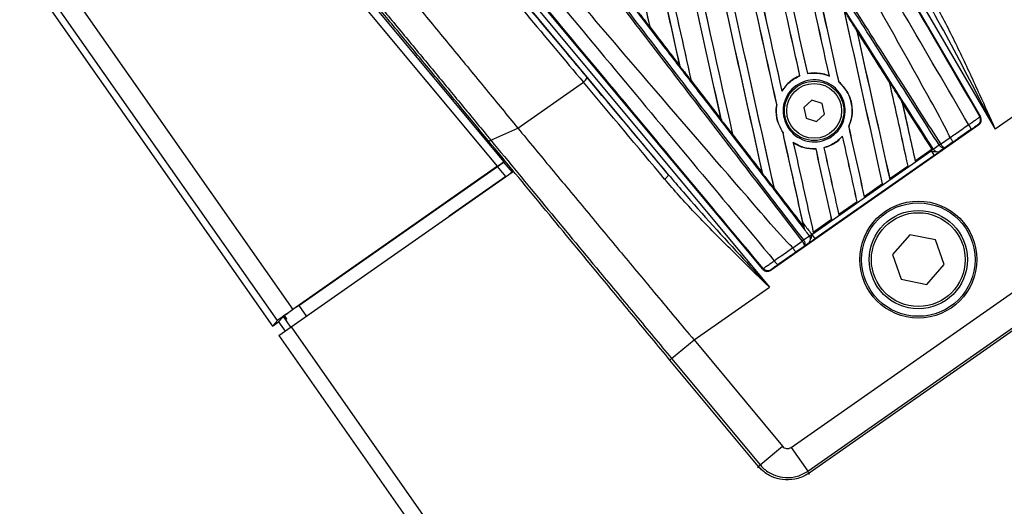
# Model space of a CAD drawing. Header units: millimetres. Extents: x 0 to 420, y 0 to 309.
# Tile 9 of 32: x 64.41 to 73.16, y 296.33 to 300.65. Entities that reach past the tile are written whole.
import ezdxf

# ---------------------------------------------------------------- set-up
doc = ezdxf.new("R2010")
doc.units = ezdxf.units.MM

msp = doc.modelspace()

# ---------------------------------------------------------------- linework, layer by layer
at = {"color": 7, "linetype": 'Continuous', "lineweight": 25}
for p, q in [((70.93319, 303.24703), (72.94503, 299.7876)), ((71.03164, 303.18294), (73.07509, 299.67896)), ((71.0112, 298.43352), (68.44849, 301.50723)), ((68.47505, 301.3928), (71.06881, 298.27415)), ((70.17215, 299.27342), (68.43629, 301.36056)), ((64.59642, 301.26775), (66.83261, 298.07414)), ((64.40578, 301.13426), (66.65206, 297.92623)), ((66.69583, 297.97664), (64.45883, 301.17141)), ((67.41387, 300.94261), (68.70726, 299.38748)), ((68.65237, 299.34835), (67.3604, 300.90177)), ((70.00485, 300.5885), (70.00496, 300.58924)), ((70.00493, 300.58804), (70.00485, 300.5885)), ((70.27493, 300.23687), (70.00493, 300.58804)), ((71.84411, 300.55751), (71.84485, 300.55538)), ((70.27408, 300.23935), (70.27473, 300.23762)), ((70.27473, 300.23762), (70.27493, 300.23687)), ((71.33931, 300.15363), (71.33972, 300.15316)), ((71.40613, 300.17254), (71.40629, 300.17317)), ((71.60151, 300.15073), (71.602, 300.14988)), ((73.74518, 300.14816), (73.07509, 299.67896)), ((68.83239, 299.68814), (69.41522, 300.09624)), ((70.37299, 300.1099), (70.3731, 300.11063)), ((70.37312, 300.10916), (70.37299, 300.1099)), ((70.64204, 299.75947), (70.37312, 300.10916)), ((71.68432, 300.09877), (71.68448, 300.0994)), ((72.1368, 300.09561), (72.13688, 300.09643)), ((71.17902, 300.01662), (71.17906, 300.01781)), ((71.13399, 299.89916), (71.13445, 299.89842)), ((71.44572, 299.9357), (71.37416, 299.87017)), ((71.53826, 299.90649), (71.44572, 299.9357)), ((71.55922, 299.81174), (71.53826, 299.90649)), ((72.51541, 299.50002), (72.24709, 299.92282)), ((72.24709, 299.92282), (72.2478, 299.92078)), ((71.37416, 299.87017), (71.39512, 299.77543)), ((71.48765, 299.74621), (71.55922, 299.81174)), ((70.64111, 299.7623), (70.64175, 299.76062)), ((72.92939, 299.71651), (71.08335, 298.42391)), ((71.39512, 299.77543), (71.48765, 299.74621)), ((72.92939, 299.71651), (72.92242, 299.71805)), ((72.93806, 299.78914), (72.94503, 299.7876)), ((68.59372, 299.5799), (68.83239, 299.68814)), ((70.74115, 299.63146), (70.74126, 299.63216)), ((71.1898, 299.64795), (71.18969, 299.64708)), ((71.77371, 299.69826), (71.77329, 299.69877)), ((71.28134, 299.55796), (71.2808, 299.55902)), ((71.71977, 299.61688), (71.71969, 299.61589)), ((72.5236, 299.50212), (72.5763, 299.53972)), ((72.5763, 299.53972), (72.57831, 299.53698)), ((72.58871, 299.54692), (72.58993, 299.54519)), ((72.58993, 299.54519), (72.67481, 299.60462)), ((72.70243, 299.56496), (72.62904, 299.51357)), ((72.67481, 299.60462), (72.67483, 299.60458)), ((71.44532, 298.74284), (72.50589, 299.48546)), ((72.5336, 299.44588), (71.47303, 298.70326)), ((71.48329, 299.5034), (71.48312, 299.50281)), ((71.55301, 299.51354), (71.55259, 299.51405)), ((72.36463, 299.39438), (72.50244, 299.49087)), ((72.51489, 299.49995), (72.36482, 299.39487)), ((72.50244, 299.49087), (72.51632, 299.50059)), ((72.50589, 299.48546), (72.50244, 299.49087)), ((72.50589, 299.48546), (72.5336, 299.44588)), ((72.51489, 299.49995), (72.51541, 299.50002)), ((72.51632, 299.50059), (72.51541, 299.50002)), ((72.52033, 299.50332), (72.52207, 299.50452)), ((72.52207, 299.50452), (72.5236, 299.50212)), ((72.62904, 299.51357), (72.58441, 299.48174)), ((68.70726, 299.38748), (68.70667, 299.38635)), ((68.70667, 299.38635), (68.78202, 299.29575)), ((72.36482, 299.39487), (72.36463, 299.39438)), ((66.81981, 297.92108), (68.78337, 299.29599)), ((68.65237, 299.34835), (66.83261, 298.07414)), ((66.88613, 298.1109), (68.65178, 299.34722)), ((68.72639, 299.25752), (68.65178, 299.34722)), ((68.77303, 299.28907), (68.77206, 299.29046)), ((68.77303, 299.28907), (68.77303, 299.28907)), ((68.78202, 299.29575), (68.78145, 299.29464)), ((71.00801, 299.28561), (71.00862, 299.28398)), ((72.13812, 299.23578), (72.30173, 299.35034)), ((72.3014, 299.35046), (72.13831, 299.23627)), ((72.30173, 299.35034), (72.3014, 299.35046)), ((68.72639, 299.25752), (68.22185, 298.90424)), ((68.72706, 299.25656), (68.72639, 299.25752)), ((71.91161, 299.07717), (72.07522, 299.19173)), ((72.07489, 299.19186), (71.9118, 299.07767)), ((72.07522, 299.19173), (72.07489, 299.19186)), ((72.13831, 299.23627), (72.13812, 299.23578)), ((71.10934, 299.15317), (71.10944, 299.15385)), ((71.10934, 299.15317), (71.37536, 298.80771)), ((71.26157, 296.85021), (74.34723, 299.01081)), ((71.6851, 298.91857), (71.84871, 299.03313)), ((71.84838, 299.03326), (71.68529, 298.91906)), ((71.84871, 299.03313), (71.84838, 299.03326)), ((71.9118, 299.07767), (71.91161, 299.07717)), ((68.22253, 298.90328), (68.22185, 298.90424)), ((71.45859, 298.75996), (71.6222, 298.87452)), ((71.62187, 298.87465), (71.45878, 298.76046)), ((71.6222, 298.87452), (71.62187, 298.87465)), ((71.68529, 298.91906), (71.6851, 298.91857)), ((71.37477, 298.80927), (71.37536, 298.80771)), ((71.37957, 298.78928), (71.37854, 298.79387)), ((71.40978, 296.63854), (74.49544, 298.79915)), ((74.50746, 298.78252), (71.42129, 296.62156)), ((71.45878, 298.76046), (71.45859, 298.75996)), ((71.27557, 298.62486), (71.36045, 298.68429)), ((71.36045, 298.68429), (71.35923, 298.68604)), ((71.37024, 298.69523), (71.4236, 298.7319)), ((71.37024, 298.69523), (71.37213, 298.69241)), ((71.42196, 298.66778), (71.37678, 298.63673)), ((71.44532, 298.74284), (71.47303, 298.70326)), ((72.3168, 298.73962), (72.16363, 298.56419)), ((72.54531, 298.6947), (72.3168, 298.73962)), ((72.62066, 298.47434), (72.54531, 298.6947)), ((71.2756, 298.62483), (71.27557, 298.62486)), ((71.37678, 298.63673), (71.30339, 298.58535)), ((72.16363, 298.56419), (72.23899, 298.34383)), ((71.0112, 298.43352), (71.01214, 298.44059)), ((71.0843, 298.43098), (71.08335, 298.42391)), ((72.4675, 298.2989), (72.62066, 298.47434)), ((72.23899, 298.34383), (72.4675, 298.2989)), ((70.39872, 297.80495), (71.06881, 298.27415)), ((66.88613, 298.1109), (66.95349, 298.01469)), ((66.69583, 297.97664), (66.65206, 297.92623)), ((66.65206, 297.92623), (66.70717, 297.96481)), ((66.70717, 297.96481), (66.74935, 298.01339)), ((66.70717, 297.96481), (66.76477, 297.88255)), ((66.8159, 297.91835), (66.74935, 298.01339)), ((66.76045, 298.02182), (66.75199, 298.01589)), ((66.77144, 297.98812), (66.75199, 298.01589)), ((66.7799, 297.99405), (66.76045, 298.02182)), ((66.7799, 297.99405), (66.77144, 297.98812)), ((66.70967, 297.84396), (66.81981, 297.92108)), ((66.81981, 297.92108), (181.34537, 134.36163)), ((66.70967, 297.84396), (181.23523, 134.28451)), ((70.20006, 297.63972), (70.39872, 297.80495)), ((70.39872, 297.80495), (71.18416, 296.86057)), ((70.96991, 296.68199), (70.18428, 297.62661)), ((70.20006, 297.63972), (70.98549, 296.69534)), ((70.98549, 296.69534), (71.18416, 296.86057)), ((71.26157, 296.85021), (71.40978, 296.63854)), ((70.96827, 296.66894), (70.97, 296.68188)), ((70.97, 296.68188), (70.96991, 296.68199)), ((71.42118, 296.62148), (71.41945, 296.60854)), ((71.42129, 296.62156), (71.42118, 296.62148))]:
    msp.add_line(p, q, dxfattribs=at)
for centre, radius in [((71.46669, 299.84096), 0.26391), ((71.46669, 299.84096), 0.2437), ((72.39215, 298.51926), 0.51971), ((72.39215, 298.51926), 0.50422), ((72.39215, 298.51926), 0.43699), ((72.39215, 298.51926), 0.41682)]:
    msp.add_circle(centre, radius, dxfattribs=at)
for centre, radius, start, end in [((69.38596, 300.14965), 0.0609, 298.718552, 350.687598), ((72.74363, 299.63914), 0.12504, 17.682423, 39.906811), ((72.89157, 299.7621), 0.05379, 305.004605, 30.17567), ((72.50723, 299.67309), 0.15019, 297.381461, 302.856759), ((72.49831, 299.66269), 0.149, 302.472223, 307.944029), ((72.56522, 299.52537), 0.04767, 209.186936, 293.746154), ((70.08568, 299.31645), 0.09658, 302.572943, 333.544438), ((71.26855, 298.80576), 0.15019, 307.143241, 312.618539), ((71.28137, 298.81058), 0.149, 302.055971, 307.527777), ((71.38753, 298.70074), 0.04767, 316.253846, 40.813064), ((71.21959, 298.572), 0.12504, 210.093189, 232.317577), ((71.05345, 298.47504), 0.05379, 219.82433, 304.995395)]:
    msp.add_arc(centre, radius, start, end, dxfattribs=at)
for centre, major_axis, ratio, start_param, end_param in [((70.07904, 304.93529), (-13.50864, 60.94129), 0.0080625, 1.5889473, 1.6561698), ((70.07904, 304.93529), (-13.50076, 60.90577), 0.0080625, 1.5889989, 1.6561903), ((69.35481, 304.42818), (-13.50076, 60.90577), 0.0080625, 4.6260664, 4.6912803), ((69.35481, 304.42818), (-13.50864, 60.94129), 0.0080625, 4.6260612, 4.6913082), ((70.30555, 305.09389), (-13.50864, 60.94129), 0.0080625, 1.6019097, 1.6666749), ((70.30555, 305.09389), (-13.50076, 60.90577), 0.0080625, 1.6019696, 1.6666926), ((69.58132, 304.58678), (-13.50076, 60.90577), 0.0080625, 4.6335606, 4.6783179), ((69.58132, 304.58678), (-13.50864, 60.94129), 0.0080625, 4.6335933, 4.6783545), ((70.53206, 305.25249), (-13.50864, 60.94129), 0.0080625, 1.6148882, 1.6550317), ((70.53206, 305.25249), (-13.50076, 60.90577), 0.0080625, 1.6149572, 1.6550624), ((69.1283, 304.26957), (-13.50864, 60.94129), 0.0080625, 4.6365269, 4.6792527), ((69.1283, 304.26957), (-13.50076, 60.90577), 0.0080625, 4.6365302, 4.6791045), ((69.62602, 304.61808), (-13.50864, 60.94129), 0.0080625, 1.6122595, 1.6351872), ((68.90179, 304.11097), (-13.50076, 60.90577), 0.0080625, 4.6469916, 4.676189), ((68.90179, 304.11097), (-13.50864, 60.94129), 0.0080625, 4.6469879, 4.676221), ((69.85253, 304.77668), (-13.50864, 60.94129), 0.0080625, 1.6137014, 1.6456745), ((69.85253, 304.77668), (-13.50076, 60.90577), 0.0080625, 1.6137346, 1.6456952), ((69.80783, 304.74538), (-13.50076, 60.90577), 0.0080625, 4.6351392, 4.6653454), ((69.80783, 304.74538), (-13.50864, 60.94129), 0.0080625, 4.6351756, 4.6653921), ((69.62602, 304.61808), (-13.50076, 60.90577), 0.0080625, 1.6122952, 1.635206), ((70.75857, 305.4111), (-13.50864, 60.94129), 0.0080625, 1.6278844, 1.655076), ((70.75857, 305.4111), (-13.50076, 60.90577), 0.0080625, 1.627964, 1.6551159), ((68.32614, 301.58267), (-4.31038, 5.18894), 0.0172664, 1.6073226, 1.8469555), ((68.3649, 301.61491), (-4.28146, 5.14763), 0.0173951, 1.6073012, 1.846934), ((70.03434, 304.90399), (-13.50864, 60.94129), 0.0080625, 4.6325112, 4.6524197), ((70.03434, 304.90399), (-13.50076, 60.90577), 0.0080625, 4.6324797, 4.6523609), ((70.98508, 305.5697), (-13.50864, 60.94129), 0.0080625, 1.6408998, 1.6589038), ((70.98508, 305.5697), (-13.50076, 60.90577), 0.0080625, 1.6409924, 1.6589459), ((70.26085, 305.06259), (-13.50864, 60.94129), 0.0080625, 4.614116, 4.6394359), ((70.26085, 305.06259), (-13.50076, 60.90577), 0.0080625, 4.6140616, 4.6393619), ((68.68489, 303.95909), (-35.12009, 45.76813), 0.0174384, 1.6311045, 1.6387719), ((71.21159, 305.72831), (-13.50864, 60.94129), 0.0080625, 1.6539356, 1.675749), ((71.21159, 305.72831), (-13.50076, 60.90577), 0.0080625, 1.6540446, 1.6758033), ((68.54834, 303.86348), (-30.9962, 48.65571), 0.0174384, 4.6237681, 4.6332421), ((70.85882, 298.12711), (-5.71924, 6.86975), 0.0174922, 4.859796, 4.9885104), ((70.89758, 298.15935), (-5.74816, 6.91106), 0.0173951, 4.8598123, 4.9885267), ((68.68489, 303.95909), (-35.12009, 45.76813), 0.0174384, 1.6415937, 1.6492334), ((70.48736, 305.2212), (-13.50864, 60.94129), 0.0080625, 4.614116, 4.6264399), ((70.48736, 305.2212), (-13.50076, 60.90577), 0.0080625, 4.6140616, 4.6263463), ((71.4381, 305.88691), (-13.50864, 60.94129), 0.0080625, 1.6669927, 1.675749), ((71.4381, 305.88691), (-13.50076, 60.90577), 0.0080625, 1.6671231, 1.6758033), ((68.54834, 303.86348), (-30.9962, 48.65571), 0.0174384, 4.6114834, 4.6201637), ((72.89854, 299.76057), (0.05253, -0.01156), 0.9999298, 5.5398822, 7.0264884), ((68.68489, 303.95909), (-35.12009, 45.76813), 0.0174384, 1.6520889, 1.6596971), ((69.58132, 304.58678), (-13.50076, 60.90577), 0.0080625, 4.6155994, 4.6294087), ((69.58132, 304.58678), (-13.50864, 60.94129), 0.0080625, 4.6162365, 4.6294706), ((70.98508, 305.5697), (-13.50864, 60.94129), 0.0080625, 1.6654961, 1.675749), ((70.98508, 305.5697), (-13.50076, 60.90577), 0.0080625, 1.665561, 1.6758033), ((70.53206, 305.25249), (-13.50864, 60.94129), 0.0080625, 1.662571, 1.675749), ((70.53206, 305.25249), (-13.50076, 60.90577), 0.0080625, 1.6626432, 1.6758033), ((70.03434, 304.90399), (-13.50076, 60.90577), 0.0080625, 4.6140616, 4.6236682), ((70.03434, 304.90399), (-13.50864, 60.94129), 0.0080625, 4.614116, 4.6237352), ((69.80783, 304.74538), (-13.50076, 60.90577), 0.0080625, 4.6140616, 4.6244184), ((69.80783, 304.74538), (-13.50864, 60.94129), 0.0080625, 4.614116, 4.6244786), ((70.75857, 305.4111), (-13.50864, 60.94129), 0.0080625, 1.6659268, 1.675749), ((70.75857, 305.4111), (-13.50076, 60.90577), 0.0080625, 1.6659917, 1.6758033), ((68.65141, 299.34767), (0.05526, 0.03869), 0.0086969, 4.7131117, 6.2664547), ((68.652, 299.3488), (0.05526, 0.03869), 0.0086969, 4.7131117, 6.2664547), ((68.72526, 299.25888), (0.05526, 0.03869), 0.0260959, 4.7145589, 5.703819), ((68.72677, 299.25707), (0.05526, 0.03869), 0.0086969, 5.6984433, 6.2664547), ((68.68489, 303.95909), (-35.12009, 45.76813), 0.0174384, 1.6625911, 1.6701642), ((69.58132, 304.58678), (-13.50864, 60.94129), 0.0080625, 4.6155889, 4.6162365), ((71.05251, 298.46797), (-0.0071, -0.05332), 0.9999298, 5.5398822, 7.0264884), ((66.83346, 298.07294), (0.13768, 0.0964), 0.0087269, 1.5707963, 3.1066861), ((66.88697, 298.10969), (0.13768, 0.0964), 0.0087269, 1.5707963, 2.7300758), ((66.88697, 298.10969), (0.13768, 0.0964), 0.0087269, 2.9170668, 3.1066861)]:
    msp.add_ellipse(centre, major_axis=major_axis, ratio=ratio, start_param=start_param, end_param=end_param, dxfattribs=at)
for points, knots in [([(72.83955, 299.71936), (72.456, 300.37499), (71.87142, 301.37427), (71.09459, 302.72838), (70.46577, 303.74676), (70.12887, 304.48178), (69.88351, 304.79718), (69.88351, 304.79718)], [0, 0, 0, 0, 0.38876695, 0.59252789, 0.79628932, 0.99999932, 1, 1, 1, 1]), ([(69.98742, 304.85769), (70.1879, 304.51301), (70.58885, 303.82364), (71.19033, 302.79006), (71.97403, 301.44381), (72.55605, 300.44482), (72.93806, 299.78914)], [0, 0, 0, 0, 0.20362021, 0.40724063, 0.61094774, 1, 1, 1, 1]), ([(72.67481, 299.60462), (72.66483, 299.6252), (72.60321, 299.7522), (72.30346, 300.28884), (71.68907, 301.39246), (70.78918, 302.9753), (70.1213, 304.14547), (69.78716, 304.73091)], [0, 0, 0, 0, 0.0117013, 0.0722088, 0.3141935, 0.6568871, 1, 1, 1, 1]), ([(69.37694, 304.44725), (69.41695, 304.38444), (69.617, 304.07042), (69.97697, 303.50511), (70.45659, 302.75148), (70.93572, 301.99813), (71.33451, 301.37074), (71.73285, 300.74378), (72.10175, 300.16289), (72.39045, 299.70798), (72.52033, 299.50332)], [0, 0, 0, 0, 0.0380636, 0.1903223, 0.342581, 0.4948397, 0.6470984, 0.723226, 0.8754847, 1, 1, 1, 1]), ([(72.5763, 299.53972), (72.46461, 299.71504), (72.2174, 300.10304), (71.83404, 300.70473), (71.42632, 301.34465), (71.12021, 301.8251), (70.81408, 302.30558), (70.50796, 302.78605), (70.01213, 303.56427), (69.65227, 304.12907), (69.42859, 304.48015)], [0, 0, 0, 0, 0.1067875, 0.2363437, 0.3660007, 0.4956801, 0.5280685, 0.6576247, 0.7871808, 1, 1, 1, 1]), ([(69.44063, 304.48782), (69.66434, 304.13671), (70.02424, 303.57185), (70.52013, 302.79356), (70.82629, 302.31304), (71.13245, 301.83252), (71.4386, 301.35202), (71.84636, 300.71204), (72.22977, 300.11029), (72.477, 299.72225), (72.58871, 299.54692)], [0, 0, 0, 0, 0.2128192, 0.3423754, 0.4719316, 0.50432, 0.6339994, 0.7636564, 0.8932125, 1, 1, 1, 1]), ([(71.35923, 298.68604), (71.23269, 298.85097), (70.95261, 299.21602), (70.51828, 299.78211), (70.05636, 300.38416), (69.70955, 300.83619), (69.36272, 301.28824), (69.01589, 301.74028), (68.45414, 302.47246), (68.04644, 303.00384), (67.79302, 303.33415)], [0, 0, 0, 0, 0.1067875, 0.2363437, 0.3660006, 0.49568, 0.5280684, 0.6576246, 0.7871807, 1, 1, 1, 1]), ([(67.80434, 303.34284), (68.05775, 303.01257), (68.46541, 302.48124), (69.02711, 301.74915), (69.37391, 301.29716), (69.72071, 300.84516), (70.06749, 300.39318), (70.52937, 299.79119), (70.96366, 299.22516), (71.24371, 298.86015), (71.37024, 298.69523)], [0, 0, 0, 0, 0.2128192, 0.3423754, 0.4719315, 0.5043199, 0.6339993, 0.7636563, 0.8932125, 1, 1, 1, 1]), ([(71.37854, 298.79387), (71.24566, 298.96643), (70.93193, 299.37384), (70.52728, 299.89963), (70.07437, 300.48838), (69.62121, 301.0777), (69.07717, 301.7856), (68.53302, 302.49405), (68.12493, 303.02566), (67.89826, 303.32105), (67.85293, 303.38012)], [0, 0, 0, 0, 0.1133009, 0.26751, 0.3446127, 0.4988218, 0.6530308, 0.8072398, 0.9614489, 1, 1, 1, 1]), ([(71.27557, 298.62486), (71.25965, 298.64128), (71.16138, 298.74262), (70.75963, 299.20783), (69.9327, 300.16264), (68.75309, 301.54962), (67.88192, 302.57744), (67.44607, 303.09166)], [0, 0, 0, 0, 0.01170126, 0.07220884, 0.31419353, 0.65688711, 1, 1, 1, 1]), ([(71.01214, 298.44059), (70.52666, 299.02382), (69.78709, 299.91229), (68.79007, 301.10917), (68.02454, 302.02788), (67.51377, 302.64056), (67.25845, 302.94684)], [0, 0, 0, 0, 0.3890527, 0.5926729, 0.7963808, 1, 1, 1, 1]), ([(67.35084, 303.02379), (67.35084, 303.02379), (67.6066, 302.7167), (68.11871, 302.10285), (68.88591, 301.18197), (69.88466, 299.98306), (70.6254, 299.09317), (71.11141, 298.5093)], [0, 0, 0, 0, 0.0000007, 0.2037107, 0.4074721, 0.6112331, 1, 1, 1, 1]), ([(73.96839, 300.27833), (73.88446, 300.42223), (73.71635, 300.71045), (73.41844, 301.21978), (73.07565, 301.80443), (72.82162, 302.23573), (72.69461, 302.45137)], [0, 0, 0, 0, 0.1958911, 0.3923604, 0.6961778, 1, 1, 1, 1]), ([(72.70538, 302.47254), (72.83308, 302.25583), (73.08848, 301.82239), (73.43289, 301.23525), (73.73243, 300.72338), (73.90147, 300.43372), (73.98611, 300.28867)], [0, 0, 0, 0, 0.3038166, 0.6076325, 0.8035273, 1, 1, 1, 1]), ([(72.51127, 302.26412), (72.58952, 302.13064), (72.74943, 301.85787), (72.99268, 301.44169), (73.23883, 301.0196), (73.48936, 300.58906), (73.6581, 300.29823), (73.74518, 300.14816)], [0, 0, 0, 0, 0.19363632, 0.39571275, 0.5934258, 0.7902057, 1, 1, 1, 1]), ([(67.65895, 301.1155), (67.76231, 300.99029), (67.96092, 300.74966), (68.25929, 300.3871), (68.54828, 300.0352), (68.73937, 299.80177), (68.83239, 299.68814)], [0, 0, 0, 0, 0.2602274, 0.5000726, 0.7566382, 1, 1, 1, 1]), ([(68.57016, 299.57701), (68.49016, 299.67411), (68.32985, 299.86868), (68.08479, 300.16527), (67.83709, 300.46444), (67.61843, 300.72798), (67.48238, 300.89161), (67.42983, 300.9548)], [0, 0, 0, 0, 0.21556654, 0.43192681, 0.64749305, 0.86385155, 1, 1, 1, 1]), ([(67.44581, 300.96769), (67.49862, 300.90414), (67.6352, 300.73976), (67.85528, 300.47435), (68.1044, 300.1733), (68.35146, 299.87412), (68.51287, 299.67809), (68.59372, 299.5799)], [0, 0, 0, 0, 0.135919, 0.3515459, 0.5679645, 0.7835858, 1, 1, 1, 1]), ([(73.07509, 299.67896), (73.07434, 299.68042), (73.02258, 299.78093), (72.84782, 300.11967), (72.64176, 300.51558), (72.47584, 300.80552), (72.44276, 300.86332)], [0, 0, 0, 0, 0.0036655, 0.2523883, 0.8509607, 1, 1, 1, 1]), ([(72.4906, 300.88259), (72.52302, 300.82486), (72.62032, 300.65163), (72.76761, 300.35244), (72.92684, 300.00887), (73.02813, 299.78343), (73.07442, 299.68046), (73.07509, 299.67896)], [0, 0, 0, 0, 0.1493418, 0.4481308, 0.7478527, 0.996344, 1, 1, 1, 1]), ([(69.90771, 300.7145), (69.91384, 300.70653), (69.94556, 300.66527), (69.97797, 300.62311), (70.00424, 300.58894), (70.00493, 300.58804)], [0, 0, 0, 0, 0.1891642, 0.9787735, 1, 1, 1, 1]), ([(71.84375, 300.55899), (71.83836, 300.56747), (71.81141, 300.60988), (71.77532, 300.66665), (71.74463, 300.71495), (71.7355, 300.7293)], [0, 0, 0, 0, 0.1494253, 0.747127, 1, 1, 1, 1]), ([(70.00485, 300.5885), (70.05959, 300.51733), (70.14956, 300.40034), (70.23951, 300.28341), (70.27473, 300.23762)], [0, 0, 0, 0, 0.6083995, 1, 1, 1, 1]), ([(71.84375, 300.55899), (71.87363, 300.51197), (71.93587, 300.41403), (72.03188, 300.26295), (72.09958, 300.15642), (72.13493, 300.10079), (72.13651, 300.09831)], [0, 0, 0, 0, 0.3060679, 0.6376123, 0.9838287, 1, 1, 1, 1]), ([(71.84411, 300.55751), (71.84406, 300.5577), (71.84399, 300.55798), (71.84381, 300.55874), (71.84375, 300.55899)], [0, 0, 0, 0, 0.6753525, 1, 1, 1, 1]), ([(72.13688, 300.09643), (72.13289, 300.10273), (72.03535, 300.25636), (71.93773, 300.41009), (71.84411, 300.55751)], [0, 0, 0, 0, 0.040966, 1, 1, 1, 1]), ([(70.27493, 300.23687), (70.28106, 300.2289), (70.31379, 300.18632), (70.34652, 300.14376), (70.37312, 300.10916)], [0, 0, 0, 0, 0.1872412, 1, 1, 1, 1]), ([(71.17902, 300.01662), (71.20132, 300.04695), (71.24417, 300.10522), (71.30875, 300.13762), (71.33972, 300.15316)], [0, 0, 0, 0, 0.520389, 1, 1, 1, 1]), ([(71.33931, 300.15363), (71.32664, 300.14788), (71.2796, 300.12653), (71.2225, 300.08072), (71.19005, 300.03373), (71.17906, 300.01781)], [0, 0, 0, 0, 0.1960692, 0.727723, 1, 1, 1, 1]), ([(71.40613, 300.17254), (71.44396, 300.17615), (71.51119, 300.18256), (71.57438, 300.15982), (71.602, 300.14988)], [0, 0, 0, 0, 0.5628369, 1, 1, 1, 1]), ([(71.60151, 300.15073), (71.59806, 300.15219), (71.57253, 300.16294), (71.50894, 300.18034), (71.44497, 300.18014), (71.40704, 300.1733), (71.40629, 300.17317)], [0, 0, 0, 0, 0.0566586, 0.4186058, 0.988574, 1, 1, 1, 1]), ([(70.37299, 300.1099), (70.39557, 300.08055), (70.48517, 299.96409), (70.57475, 299.84769), (70.64175, 299.76062)], [0, 0, 0, 0, 0.25203707, 1, 1, 1, 1]), ([(71.51239, 300.11322), (71.54252, 300.10502), (71.60277, 300.08863), (71.67627, 300.02787), (71.72649, 299.94817), (71.74717, 299.85566), (71.73602, 299.76167), (71.69433, 299.67679), (71.62706, 299.61069), (71.54192, 299.57062), (71.44842, 299.56087), (71.35686, 299.58251), (71.27742, 299.63329), (71.21914, 299.7077), (71.1888, 299.79738), (71.18999, 299.89208), (71.2225, 299.98086), (71.2825, 300.05383), (71.36296, 300.10231), (71.44365, 300.12049), (71.49335, 300.11523), (71.51239, 300.11322)], [0, 0, 0, 0, 0.053804, 0.1076031, 0.1615183, 0.2155014, 0.269422, 0.323168, 0.3767051, 0.4301008, 0.4834934, 0.5370217, 0.5907565, 0.6446694, 0.6986525, 0.7525749, 0.8063418, 0.8599294, 0.9133852, 0.9668046, 1, 1, 1, 1]), ([(71.68432, 300.09877), (71.71097, 300.07147), (71.7644, 300.01676), (71.80378, 299.90716), (71.80878, 299.79633), (71.78449, 299.72956), (71.77329, 299.69877)], [0, 0, 0, 0, 0.25861562, 0.51825473, 0.77786594, 1, 1, 1, 1]), ([(71.77371, 299.69826), (71.78456, 299.72772), (71.80855, 299.79287), (71.80557, 299.90256), (71.76655, 300.01096), (71.71618, 300.07248), (71.68586, 300.09823), (71.68448, 300.0994)], [0, 0, 0, 0, 0.2124905, 0.4699569, 0.7284596, 0.9876644, 1, 1, 1, 1]), ([(72.24651, 299.9252), (72.24112, 299.93368), (72.21419, 299.97606), (72.17753, 300.03376), (72.14624, 300.08299), (72.13651, 300.09831)], [0, 0, 0, 0, 0.1469211, 0.7346058, 1, 1, 1, 1]), ([(72.13651, 300.09831), (72.13663, 300.09774), (72.13683, 300.09676), (72.13687, 300.09653), (72.13688, 300.09643)], [0, 0, 0, 0, 0.5692261, 1, 1, 1, 1]), ([(71.13399, 299.89916), (71.13212, 299.88544), (71.12518, 299.83427), (71.13504, 299.74385), (71.17171, 299.67892), (71.18969, 299.64708)], [0, 0, 0, 0, 0.1573825, 0.5868292, 1, 1, 1, 1]), ([(71.1898, 299.64795), (71.17131, 299.6811), (71.13422, 299.74758), (71.12597, 299.83758), (71.13283, 299.88677), (71.13445, 299.89842)], [0, 0, 0, 0, 0.431457, 0.865462, 1, 1, 1, 1]), ([(72.24651, 299.9252), (72.28055, 299.87163), (72.35341, 299.75697), (72.44334, 299.61544), (72.49922, 299.5275), (72.51632, 299.50059)], [0, 0, 0, 0, 0.3784171, 0.8098591, 1, 1, 1, 1]), ([(72.24709, 299.92282), (72.24703, 299.92305), (72.24692, 299.92347), (72.24663, 299.92467), (72.24651, 299.9252)], [0, 0, 0, 0, 0.5548092, 1, 1, 1, 1]), ([(70.64175, 299.76062), (70.64179, 299.76047), (70.64185, 299.76026), (70.642, 299.75963), (70.64204, 299.75947)], [0, 0, 0, 0, 0.748666, 1, 1, 1, 1]), ([(70.64204, 299.75947), (70.64816, 299.75151), (70.68128, 299.70845), (70.71438, 299.6654), (70.74137, 299.63032)], [0, 0, 0, 0, 0.18503, 1, 1, 1, 1]), ([(72.67483, 299.60458), (72.68934, 299.6147), (72.74433, 299.65303), (72.79917, 299.69123), (72.83955, 299.71936)], [0, 0, 0, 0, 0.2638842, 1, 1, 1, 1]), ([(72.83955, 299.71936), (72.85187, 299.72752), (72.87652, 299.74384), (72.90742, 299.76512), (72.92916, 299.78083), (72.93755, 299.78773), (72.93796, 299.78885), (72.93806, 299.78914)], [0, 0, 0, 0, 0.2296881, 0.4595969, 0.6887793, 0.9180889, 1, 1, 1, 1]), ([(72.92242, 299.71805), (72.92229, 299.71799), (72.92178, 299.71777), (72.91641, 299.71423), (72.90315, 299.70517), (72.88461, 299.69236), (72.87004, 299.6822), (72.86276, 299.67712)], [0, 0, 0, 0, 0.0821077, 0.3116546, 0.5407071, 0.7703697, 1, 1, 1, 1]), ([(68.83239, 299.68814), (68.93106, 299.56896), (69.13269, 299.3254), (69.44057, 298.95448), (69.75302, 298.57881), (70.07191, 298.19613), (70.28749, 297.9381), (70.39872, 297.80495)], [0, 0, 0, 0, 0.1936363, 0.3957127, 0.5934258, 0.7902057, 1, 1, 1, 1]), ([(70.74137, 299.63032), (70.74128, 299.63074), (70.74116, 299.63134), (70.74115, 299.63143), (70.74115, 299.63146)], [0, 0, 0, 0, 0.6973497, 1, 1, 1, 1]), ([(70.74115, 299.63146), (70.82203, 299.52638), (70.9112, 299.41053), (71.00034, 299.29475), (71.00862, 299.28398)], [0, 0, 0, 0, 0.9070225, 1, 1, 1, 1]), ([(71.00904, 299.28229), (70.96897, 299.33439), (70.87977, 299.45036), (70.79052, 299.5664), (70.74137, 299.63032)], [0, 0, 0, 0, 0.4492129, 1, 1, 1, 1]), ([(72.86276, 299.67712), (72.82343, 299.64962), (72.77004, 299.61229), (72.71653, 299.57483), (72.70243, 299.56496)], [0, 0, 0, 0, 0.7365741, 1, 1, 1, 1]), ([(70.18428, 297.62661), (70.07725, 297.75537), (69.86287, 298.01328), (69.48431, 298.46983), (69.05007, 298.99466), (68.73013, 299.38289), (68.57016, 299.57701)], [0, 0, 0, 0, 0.1958951, 0.3923685, 0.6961873, 1, 1, 1, 1]), ([(68.59372, 299.5799), (68.75293, 299.38679), (69.07133, 299.00058), (69.50317, 298.47887), (69.87989, 298.02473), (70.09323, 297.76818), (70.20006, 297.63972)], [0, 0, 0, 0, 0.3038222, 0.6076396, 0.8035309, 1, 1, 1, 1]), ([(71.48329, 299.5034), (71.44514, 299.50487), (71.37308, 299.50764), (71.31032, 299.54258), (71.2808, 299.55902)], [0, 0, 0, 0, 0.5295417, 1, 1, 1, 1]), ([(71.28134, 299.55796), (71.3124, 299.54093), (71.37519, 299.50652), (71.44689, 299.50405), (71.48312, 299.50281)], [0, 0, 0, 0, 0.49473155, 1, 1, 1, 1]), ([(71.71977, 299.61688), (71.69249, 299.59089), (71.64387, 299.54456), (71.58044, 299.52335), (71.55259, 299.51405)], [0, 0, 0, 0, 0.5610233, 1, 1, 1, 1]), ([(71.55301, 299.51354), (71.569, 299.51854), (71.62102, 299.5348), (71.67798, 299.57191), (71.71182, 299.60759), (71.71969, 299.61589)], [0, 0, 0, 0, 0.2539841, 0.8264322, 1, 1, 1, 1]), ([(72.62904, 299.51357), (72.62898, 299.51353), (72.62766, 299.51265), (72.62328, 299.51064), (72.61436, 299.51049), (72.60213, 299.51532), (72.58955, 299.52415), (72.58207, 299.53269), (72.57831, 299.53698)], [0, 0, 0, 0, 0.0053156, 0.1176999, 0.3508535, 0.5700679, 0.7835799, 1, 1, 1, 1]), ([(72.62904, 299.51357), (72.62901, 299.51356), (72.62835, 299.51313), (72.62592, 299.51251), (72.62006, 299.51451), (72.61083, 299.52145), (72.60041, 299.53181), (72.59344, 299.54071), (72.58993, 299.54519)], [0, 0, 0, 0, 0.0053156, 0.1176999, 0.3508535, 0.5700679, 0.7835799, 1, 1, 1, 1]), ([(72.70243, 299.56496), (72.70239, 299.56502), (72.70222, 299.5653), (72.69987, 299.56871), (72.6937, 299.57758), (72.68507, 299.58994), (72.67825, 299.5997), (72.67483, 299.60458)], [0, 0, 0, 0, 0.0716067, 0.3068114, 0.5378745, 0.7689372, 1, 1, 1, 1]), ([(72.50244, 299.49087), (72.50606, 299.4934), (72.51278, 299.4981), (72.51906, 299.50245), (72.52168, 299.50425), (72.52207, 299.50452)], [0, 0, 0, 0, 0.4979723, 0.9247743, 1, 1, 1, 1]), ([(72.50589, 299.48546), (72.50639, 299.48587), (72.50986, 299.4887), (72.5167, 299.49468), (72.52118, 299.49951), (72.5236, 299.50212)], [0, 0, 0, 0, 0.07186819, 0.49878626, 1, 1, 1, 1]), ([(72.50589, 299.48546), (72.50601, 299.48543), (72.51089, 299.48398), (72.52313, 299.48046), (72.53565, 299.47883), (72.54324, 299.47785)], [0, 0, 0, 0, 0.0099417, 0.4001815, 1, 1, 1, 1]), ([(72.52033, 299.50332), (72.51915, 299.50251), (72.51749, 299.50138), (72.51658, 299.50077), (72.51632, 299.50059)], [0, 0, 0, 0, 0.7081808, 1, 1, 1, 1]), ([(72.58441, 299.48174), (72.57707, 299.47652), (72.5634, 299.4668), (72.5444, 299.45344), (72.53497, 299.44684), (72.5336, 299.44588)], [0, 0, 0, 0, 0.4975078, 0.9271867, 1, 1, 1, 1]), ([(68.72706, 299.25656), (68.73013, 299.2587), (68.73625, 299.263), (68.74517, 299.26928), (68.75358, 299.27521), (68.76112, 299.28056), (68.7678, 299.28531), (68.77127, 299.28781), (68.77303, 299.28907)], [0, 0, 0, 0, 0.1684482, 0.3368982, 0.5050769, 0.6729524, 0.8343135, 1, 1, 1, 1]), ([(70.17215, 299.27342), (70.21515, 299.22257), (70.43086, 298.96749), (70.73241, 298.63844), (70.99095, 298.35837), (71.06769, 298.27535), (71.06881, 298.27415)], [0, 0, 0, 0, 0.1490393, 0.7476117, 0.9963345, 1, 1, 1, 1]), ([(71.00862, 299.28398), (71.00867, 299.28382), (71.00875, 299.28354), (71.00896, 299.28264), (71.00904, 299.28229)], [0, 0, 0, 0, 0.615701, 1, 1, 1, 1]), ([(71.00904, 299.28229), (71.01517, 299.27433), (71.04579, 299.23452), (71.07933, 299.19091), (71.10674, 299.15526), (71.10967, 299.15146)], [0, 0, 0, 0, 0.1825482, 0.9127414, 1, 1, 1, 1]), ([(71.06881, 298.27415), (71.06763, 298.27529), (70.9867, 298.35401), (70.8097, 298.52622), (70.541, 298.79305), (70.3105, 299.03405), (70.18084, 299.18485), (70.13768, 299.23506)], [0, 0, 0, 0, 0.003656, 0.2521462, 0.5514384, 0.8506588, 1, 1, 1, 1]), ([(71.10967, 299.15146), (71.10956, 299.15199), (71.10937, 299.15292), (71.10935, 299.1531), (71.10934, 299.15317)], [0, 0, 0, 0, 0.5769873, 1, 1, 1, 1]), ([(71.37595, 298.80527), (71.34419, 298.84657), (71.25545, 298.96193), (71.16667, 299.07735), (71.10967, 299.15146)], [0, 0, 0, 0, 0.3579755, 1, 1, 1, 1]), ([(71.36728, 298.84456), (71.38878, 298.81653), (71.4148, 298.78262), (71.44081, 298.74872), (71.44532, 298.74284)], [0, 0, 0, 0, 0.8265638, 1, 1, 1, 1]), ([(71.37957, 298.78928), (71.37687, 298.80138), (71.37278, 298.81967), (71.36867, 298.83825), (71.36728, 298.84456)], [0, 0, 0, 0, 0.6608732, 1, 1, 1, 1]), ([(71.37536, 298.80771), (71.37541, 298.80753), (71.37551, 298.80717), (71.37581, 298.80589), (71.37595, 298.80527)], [0, 0, 0, 0, 0.5174533, 1, 1, 1, 1]), ([(71.37595, 298.80527), (71.3764, 298.80334), (71.37718, 298.79994), (71.37813, 298.79571), (71.37854, 298.79387)], [0, 0, 0, 0, 0.5670555, 1, 1, 1, 1]), ([(71.4236, 298.7319), (71.42021, 298.73632), (71.40554, 298.75544), (71.39086, 298.77457), (71.37957, 298.78928)], [0, 0, 0, 0, 0.231001, 1, 1, 1, 1]), ([(71.36045, 298.68429), (71.36346, 298.67947), (71.36943, 298.66988), (71.3756, 298.65654), (71.37897, 298.64549), (71.37885, 298.63929), (71.37743, 298.63723), (71.37681, 298.63675), (71.37678, 298.63673)], [0, 0, 0, 0, 0.2164201, 0.4299321, 0.6491465, 0.8823001, 0.9946844, 1, 1, 1, 1]), ([(71.37213, 298.69241), (71.37488, 298.6874), (71.38035, 298.67746), (71.38434, 298.66261), (71.3847, 298.64947), (71.38151, 298.64114), (71.37812, 298.63771), (71.37684, 298.63677), (71.37678, 298.63673)], [0, 0, 0, 0, 0.2164201, 0.4299321, 0.6491465, 0.8823001, 0.9946844, 1, 1, 1, 1]), ([(71.47303, 298.70326), (71.46362, 298.69669), (71.44616, 298.68449), (71.42981, 298.67318), (71.423, 298.66849), (71.42196, 298.66778)], [0, 0, 0, 0, 0.4977123, 0.9237782, 1, 1, 1, 1]), ([(71.4236, 298.7319), (71.42407, 298.73208), (71.42714, 298.73327), (71.43366, 298.73626), (71.44089, 298.7402), (71.44471, 298.74248), (71.44532, 298.74284)], [0, 0, 0, 0, 0.0771068, 0.5053181, 0.9215233, 1, 1, 1, 1]), ([(71.4397, 298.70514), (71.44137, 298.71261), (71.44412, 298.72493), (71.445, 298.73764), (71.44531, 298.74272), (71.44532, 298.74284)], [0, 0, 0, 0, 0.5998185, 0.9900583, 1, 1, 1, 1]), ([(71.11141, 298.5093), (71.15165, 298.53762), (71.2063, 298.57609), (71.26113, 298.61465), (71.2756, 298.62483)], [0, 0, 0, 0, 0.7361158, 1, 1, 1, 1]), ([(71.30339, 298.58535), (71.2893, 298.57547), (71.23579, 298.538), (71.18245, 298.50059), (71.14316, 298.47304)], [0, 0, 0, 0, 0.2634259, 1, 1, 1, 1]), ([(71.2756, 298.62483), (71.27902, 298.61995), (71.28585, 298.6102), (71.29452, 298.59786), (71.30074, 298.58904), (71.30314, 298.58566), (71.30335, 298.58541), (71.30339, 298.58535)], [0, 0, 0, 0, 0.2310628, 0.4621255, 0.6931886, 0.9283933, 1, 1, 1, 1]), ([(71.01214, 298.44059), (71.01377, 298.44115), (71.01702, 298.44227), (71.03668, 298.45528), (71.06472, 298.475), (71.09151, 298.49451), (71.10739, 298.50632), (71.11141, 298.5093)], [0, 0, 0, 0, 0.2310896, 0.4626691, 0.6930315, 0.9222733, 1, 1, 1, 1]), ([(71.14316, 298.47304), (71.1407, 298.47131), (71.13097, 298.46448), (71.1147, 298.45301), (71.09794, 298.44108), (71.08652, 298.43282), (71.08504, 298.43159), (71.0843, 298.43098)], [0, 0, 0, 0, 0.077747, 0.3068364, 0.5369565, 0.7685092, 1, 1, 1, 1]), ([(71.18416, 296.86057), (71.18933, 296.85556), (71.19968, 296.84555), (71.22068, 296.83909), (71.24264, 296.8398), (71.25526, 296.84674), (71.26157, 296.85021)], [0, 0, 0, 0, 0.2500087, 0.5, 0.7499913, 1, 1, 1, 1]), ([(70.96991, 296.68199), (70.97019, 296.68225), (70.97071, 296.68274), (70.97489, 296.68637), (70.98118, 296.6917), (70.98549, 296.69534)], [0, 0, 0, 0, 0.270773, 0.5011949, 1, 1, 1, 1]), ([(71.42118, 296.62148), (71.41426, 296.61687), (71.37603, 296.59142), (71.29662, 296.56138), (71.1889, 296.55769), (71.08591, 296.5867), (71.01428, 296.63269), (70.97955, 296.67127), (70.97, 296.68188)], [0, 0, 0, 0, 0.0500377, 0.2766198, 0.4998137, 0.6875602, 0.914143, 1, 1, 1, 1]), ([(70.98549, 296.69534), (70.98549, 296.69534), (70.99403, 296.68508), (71.02757, 296.64955), (71.09426, 296.60571), (71.19137, 296.57859), (71.29281, 296.58187), (71.36718, 296.61064), (71.40342, 296.6341), (71.40977, 296.63854), (71.40978, 296.63854)], [0, 0, 0, 0, 0.0000086, 0.0855133, 0.3122564, 0.5001874, 0.7235938, 0.9503402, 0.9999914, 1, 1, 1, 1]), ([(71.42129, 296.62156), (71.42109, 296.62189), (71.42067, 296.62259), (71.4173, 296.62761), (71.41256, 296.63449), (71.40978, 296.63854)], [0, 0, 0, 0, 0.2705586, 0.571102, 1, 1, 1, 1])]:
    msp.add_open_spline(points, degree=3, knots=knots, dxfattribs=at)
for points in [[(68.57016, 299.57701), (68.57116, 299.5763), (68.57316, 299.57488), (68.57852, 299.57489), (68.58528, 299.57636), (68.59091, 299.57872), (68.59372, 299.5799)], [(70.18428, 297.62661), (70.18453, 297.62681), (70.18503, 297.62723), (70.1883, 297.62994), (70.19315, 297.63398), (70.19776, 297.63781), (70.20006, 297.63972)]]:
    msp.add_open_spline(points, degree=3, dxfattribs=at)

doc.saveas('drawing.dxf')
